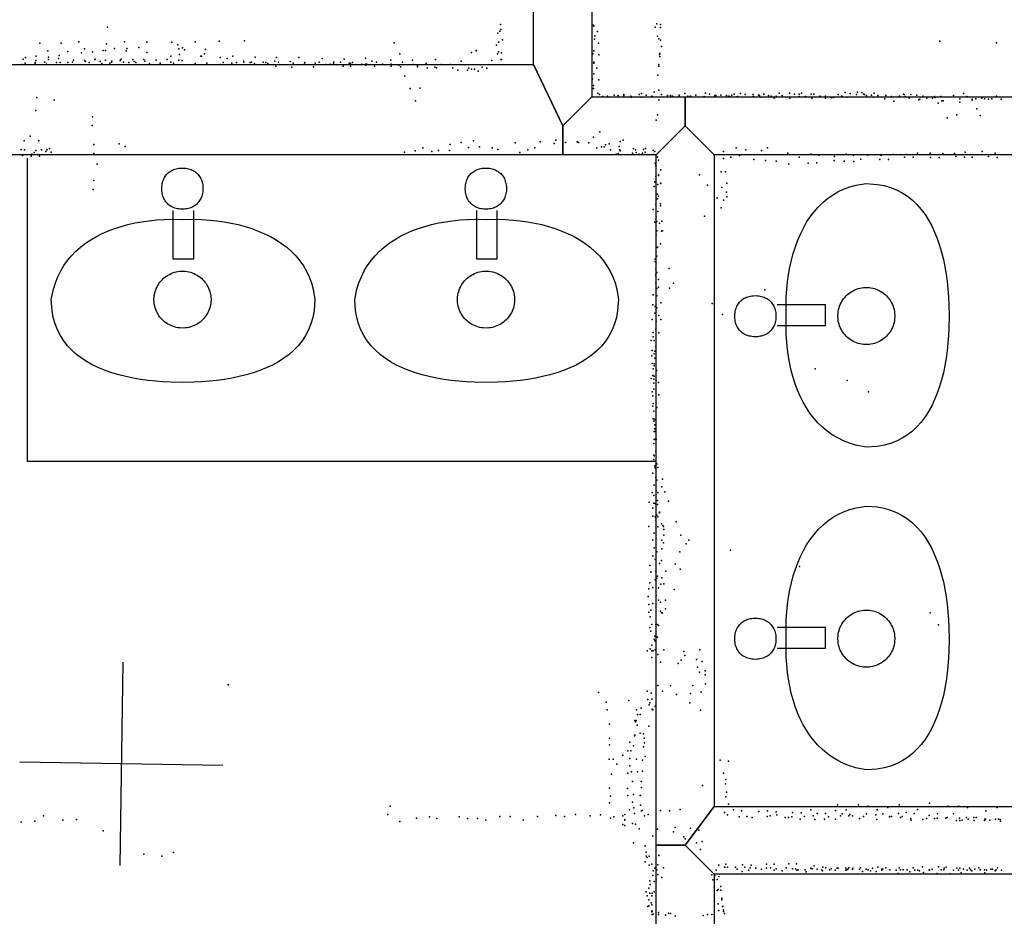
# Model space of a CAD drawing. Header units: millimetres. Extents: x -42542 to 45243, y -38526 to 67765.
# Tile 53 of 71: x -6556 to -4617, y 13856 to 15620. Entities that reach past the tile are written whole.
import ezdxf

# ---------------------------------------------------------------- set-up
doc = ezdxf.new("R2010")
doc.units = ezdxf.units.MM
for name, color, linetype in [('OBJECTS', 8, 'Continuous'), ('P', 9, 'Continuous'), ('PANOS', 10, 'Continuous'), ('ROOMS', 1, 'Continuous'), ('WALLS', 3, 'Continuous')]:
    doc.layers.add(name, color=color, linetype=linetype)

# ---------------------------------------------------------------- blocks, each defined once
blk = doc.blocks.new('Basin_43')
for points in [[(-40.8, 149.1), (-40.7, 153.4), (-40.3, 156.1), (-39.9, 158.8), (-39.3, 161.4), (-38.5, 163.9), (-37.7, 166.3), (-36.7, 168.6), (-35.5, 170.8), (-34.3, 172.9), (-32.9, 174.8), (-31.3, 176.7), (-29.7, 178.5), (-27.9, 180.1), (-26.1, 181.6), (-24.1, 183), (-22, 184.3), (-19.8, 185.4), (-17.5, 186.5), (-15.1, 187.3), (-12.7, 188.1), (-10.1, 188.6), (-7.4, 189.1), (-4.6, 189.4), (-0.4, 189.5)], [(-0.4, 189.5), (3.9, 189.4), (6.7, 189.1), (9.4, 188.7), (12, 188.1), (14.5, 187.3), (16.9, 186.5), (19.2, 185.5), (21.4, 184.3), (23.5, 183.1), (25.4, 181.7), (27.3, 180.2), (29.1, 178.6), (30.7, 176.8), (32.3, 174.9), (33.7, 173), (34.9, 170.9), (36.1, 168.7), (37.1, 166.4), (38, 164), (38.7, 161.5), (39.3, 158.9), (39.8, 156.3), (40.1, 153.5), (40.3, 149.2)], [(-0.4, 108.6), (-4.6, 108.7), (-7.4, 109), (-10.1, 109.5), (-12.7, 110.1), (-15.1, 110.8), (-17.5, 111.7), (-19.8, 112.7), (-22, 113.8), (-24.1, 115.1), (-26.1, 116.5), (-27.9, 118), (-29.7, 119.6), (-31.3, 121.4), (-32.9, 123.3), (-34.3, 125.3), (-35.5, 127.3), (-36.7, 129.5), (-37.7, 131.8), (-38.5, 134.2), (-39.3, 136.7), (-39.9, 139.3), (-40.3, 142), (-40.7, 144.8), (-40.8, 149.1)], [(40.3, 149.2), (40.1, 144.9), (39.8, 142.2), (39.3, 139.5), (38.7, 136.9), (38, 134.4), (37.1, 132), (36.1, 129.7), (34.9, 127.5), (33.7, 125.4), (32.3, 123.4), (30.7, 121.5), (29.1, 119.7), (27.3, 118.1), (25.4, 116.5), (23.5, 115.1), (21.4, 113.9), (19.2, 112.7), (16.9, 111.7), (14.5, 110.8), (12, 110.1), (9.4, 109.5), (6.7, 109), (3.9, 108.7), (-0.4, 108.6)], [(-18.8, 106), (-18.8, 10.9)], [(22, 10.9), (22, 106.1)], [(-258.3, -69.3), (-254.1, -49.1), (-250.2, -36.4), (-245.5, -24.5), (-239.9, -13.1), (-233.5, -2.5), (-226.4, 7.6), (-218.5, 17), (-210, 25.8), (-200.8, 34), (-190.9, 41.5), (-180.5, 48.5), (-169.5, 54.9), (-158, 60.7), (-146, 66), (-133.6, 70.6), (-120.7, 74.8), (-107.5, 78.3), (-93.8, 81.4), (-79.9, 83.9), (-65.7, 85.8), (-51.2, 87.3), (-36.5, 88.3), (-21.6, 88.7), (0.9, 88.5)], [(0.9, 88.5), (23.3, 88.7), (38.1, 88.2), (52.9, 87.2), (67.4, 85.7), (81.8, 83.7), (95.9, 81.2), (109.8, 78.1), (123.3, 74.5), (136.5, 70.3), (149.2, 65.6), (161.5, 60.3), (173.3, 54.5), (184.6, 48.1), (195.2, 41.1), (205.3, 33.5), (214.6, 25.3), (223.2, 16.5), (231.1, 7.1), (238.2, -2.9), (244.4, -13.5), (249.7, -24.8), (254.1, -36.7), (257.5, -49.2), (260.6, -69.3)], [(-18.8, 10.9), (22, 10.9)], [(-56.2, -69.5), (-55.9, -63.9), (-55.5, -60.4), (-54.8, -56.8), (-53.8, -53.4), (-52.7, -50.1), (-51.4, -46.8), (-49.9, -43.7), (-48.2, -40.7), (-46.3, -37.7), (-44.3, -35), (-42.1, -32.3), (-39.7, -29.8), (-37.2, -27.5), (-34.5, -25.3), (-31.7, -23.2), (-28.8, -21.4), (-25.8, -19.7), (-22.6, -18.2), (-19.4, -16.9), (-16, -15.7), (-12.6, -14.9), (-9.1, -14.2), (-5.5, -13.7), (0, -13.5)], [(0, -13.5), (5.5, -13.7), (9.1, -14.2), (12.6, -14.9), (16.1, -15.7), (19.4, -16.9), (22.7, -18.2), (25.8, -19.7), (28.8, -21.4), (31.8, -23.2), (34.6, -25.3), (37.2, -27.5), (39.7, -29.8), (42.1, -32.3), (44.3, -35), (46.4, -37.7), (48.2, -40.7), (49.9, -43.7), (51.4, -46.8), (52.8, -50.1), (53.9, -53.4), (54.8, -56.8), (55.5, -60.4), (56, -63.9), (56.3, -69.5)], [(-0.4, -232.4), (-23.1, -232.1), (-38.2, -231.3), (-53.3, -230.2), (-68.2, -228.6), (-82.9, -226.6), (-97.4, -224.1), (-111.7, -221.1), (-125.5, -217.7), (-139, -213.6), (-152, -209.1), (-164.6, -204), (-176.5, -198.2), (-187.9, -191.9), (-198.6, -185), (-208.6, -177.4), (-217.9, -169.1), (-226.3, -160.2), (-233.9, -150.6), (-240.5, -140.2), (-246.2, -129.1), (-250.9, -117.2), (-254.4, -104.5), (-256.9, -91.1), (-258.3, -69.3)], [(0, -125.5), (-5.5, -125.2), (-9.1, -124.7), (-12.6, -124.1), (-16, -123.2), (-19.4, -122), (-22.6, -120.7), (-25.8, -119.2), (-28.8, -117.6), (-31.7, -115.7), (-34.5, -113.6), (-37.2, -111.4), (-39.7, -109.1), (-42.1, -106.6), (-44.3, -103.9), (-46.3, -101.2), (-48.2, -98.2), (-49.9, -95.2), (-51.4, -92.1), (-52.7, -88.8), (-53.8, -85.5), (-54.8, -82.1), (-55.5, -78.5), (-55.9, -75), (-56.2, -69.5)], [(260.6, -69.3), (259.2, -91.1), (256.7, -104.5), (253, -117.2), (248.3, -129.1), (242.5, -140.2), (235.7, -150.6), (228, -160.2), (219.4, -169.1), (210, -177.4), (199.8, -185), (188.9, -191.9), (177.3, -198.2), (165.1, -204), (152.4, -209.1), (139.2, -213.6), (125.6, -217.7), (111.5, -221.1), (97.2, -224.1), (82.6, -226.6), (67.7, -228.6), (52.7, -230.2), (37.6, -231.3), (22.4, -232.1), (-0.4, -232.4)], [(56.3, -69.5), (56, -75), (55.5, -78.5), (54.8, -82.1), (53.9, -85.5), (52.8, -88.8), (51.4, -92.1), (49.9, -95.2), (48.2, -98.2), (46.4, -101.2), (44.3, -103.9), (42.1, -106.6), (39.7, -109.1), (37.2, -111.4), (34.6, -113.6), (31.8, -115.7), (28.8, -117.6), (25.8, -119.2), (22.7, -120.7), (19.4, -122), (16.1, -123.2), (12.6, -124.1), (9.1, -124.7), (5.5, -125.2), (0, -125.5)]]:
    blk.add_lwpolyline(points)

msp = doc.modelspace()

# ---------------------------------------------------------------- linework, layer by layer
at = {"layer": 'OBJECTS'}
for points in [[(-6540.5, 14751), (-6540.5, 15348)], [(-5302.2, 14751), (-6540.5, 14751)]]:
    msp.add_lwpolyline(points, dxfattribs=at)
at = {"layer": 'P'}
for p in [(-5609, 15611), (-5426, 15610), (-5301, 15612), (-5294, 15611), (-6383, 15606), (-5614, 15594), (-5610, 15598), (-5608, 15601), (-5425, 15608), (-5418, 15597), (-5304, 15606), (-5294, 15605), (-6516, 15574), (-6474, 15574), (-6439, 15577), (-6385, 15573), (-6349, 15577), (-6305, 15576), (-6256, 15576), (-6244, 15571), (-6210, 15577), (-6163, 15578), (-6113, 15579), (-5818, 15575), (-5617, 15570), (-5612, 15576), (-5605, 15581), (-5424, 15582), (-5423, 15589), (-5416, 15574), (-5300, 15588), (-5297, 15583), (-5294, 15580), (-4744, 15578), (-4632, 15575), (-6500, 15559), (-6461, 15558), (-6434, 15555), (-6428, 15563), (-6412, 15557), (-6391, 15560), (-6387, 15560), (-6369, 15564), (-6346, 15559), (-6345, 15564), (-6321, 15566), (-6305, 15556), (-6242, 15563), (-6241, 15552), (-6235, 15565), (-6231, 15561), (-6192, 15553), (-6190, 15562), (-5807, 15553), (-5666, 15556), (-5657, 15560), (-5657, 15559), (-5615, 15553), (-5613, 15557), (-5607, 15555), (-5427, 15553), (-5425, 15559), (-5415, 15551), (-5296, 15552), (-5295, 15554), (-5292, 15568), (-6551, 15532), (-6549, 15543), (-6545, 15535), (-6544, 15546), (-6525, 15536), (-6525, 15535), (-6524, 15540), (-6523, 15549), (-6506, 15537), (-6503, 15533), (-6499, 15547), (-6499, 15542), (-6483, 15536), (-6479, 15544), (-6478, 15550), (-6476, 15536), (-6461, 15536), (-6452, 15537), (-6450, 15541), (-6428, 15540), (-6426, 15538), (-6419, 15536), (-6408, 15542), (-6407, 15543), (-6397, 15538), (-6394, 15534), (-6387, 15541), (-6378, 15535), (-6375, 15537), (-6374, 15539), (-6358, 15540), (-6356, 15543), (-6351, 15537), (-6341, 15536), (-6333, 15542), (-6330, 15538), (-6327, 15536), (-6311, 15542), (-6309, 15539), (-6300, 15534), (-6287, 15541), (-6279, 15535), (-6279, 15533), (-6265, 15542), (-6258, 15549), (-6258, 15537), (-6253, 15535), (-6242, 15541), (-6236, 15540), (-6210, 15534), (-6199, 15549), (-6198, 15549), (-6187, 15535), (-6161, 15546), (-6161, 15532), (-6155, 15536), (-6147, 15544), (-6138, 15535), (-6136, 15549), (-6129, 15536), (-6115, 15539), (-6114, 15537), (-6102, 15536), (-6099, 15537), (-6093, 15534), (-6092, 15547), (-6076, 15537), (-6071, 15536), (-6067, 15534), (-6053, 15539), (-6050, 15546), (-6046, 15537), (-6023, 15538), (-6017, 15535), (-6006, 15546), (-5996, 15532), (-5995, 15533), (-5994, 15536), (-5974, 15535), (-5966, 15537), (-5960, 15544), (-5953, 15532), (-5944, 15533), (-5938, 15535), (-5937, 15537), (-5924, 15537), (-5917, 15543), (-5907, 15535), (-5904, 15534), (-5900, 15536), (-5882, 15533), (-5875, 15545), (-5875, 15533), (-5872, 15533), (-5862, 15539), (-5853, 15537), (-5841, 15533), (-5825, 15541), (-5824, 15533), (-5802, 15537), (-5782, 15541), (-5780, 15532), (-5755, 15534), (-5737, 15542), (-5726, 15532), (-5707, 15532), (-5686, 15539), (-5626, 15540), (-5608, 15542), (-5607, 15542), (-5425, 15537), (-5425, 15535), (-5297, 15532), (-5295, 15548), (-6051, 15529), (-6020, 15527), (-5977, 15528), (-5919, 15529), (-5904, 15529), (-5874, 15531), (-5857, 15529), (-5824, 15529), (-5809, 15531), (-5806, 15528), (-5772, 15529), (-5772, 15528), (-5753, 15526), (-5738, 15527), (-5735, 15526), (-5703, 15526), (-5693, 15521), (-5674, 15521), (-5671, 15525), (-5666, 15523), (-5660, 15523), (-5653, 15519), (-5645, 15527), (-5636, 15525), (-5425, 15514), (-5419, 15525), (-5297, 15529), (-5797, 15509), (-5428, 15504), (-5415, 15502), (-5299, 15511), (-5787, 15485), (-5767, 15486), (-5426, 15491), (-5426, 15485), (-5417, 15476), (-5331, 15475), (-5306, 15478), (-5297, 15482), (-5246, 15475), (-5205, 15476), (-5197, 15474), (-5149, 15474), (-5136, 15475), (-5090, 15474), (-5060, 15476), (-5040, 15476), (-5030, 15474), (-5021, 15474), (-5016, 15476), (-4997, 15474), (-4992, 15474), (-4930, 15477), (-4920, 15475), (-4906, 15478), (-4897, 15477), (-4894, 15474), (-4873, 15476), (-4815, 15474), (-4697, 15475), (-6522, 15467), (-6488, 15462), (-5776, 15461), (-5414, 15473), (-5408, 15469), (-5398, 15470), (-5385, 15472), (-5377, 15471), (-5366, 15473), (-5366, 15471), (-5352, 15470), (-5351, 15468), (-5336, 15473), (-5332, 15468), (-5322, 15472), (-5311, 15470), (-5297, 15463), (-5292, 15473), (-5280, 15471), (-5274, 15471), (-5270, 15470), (-5258, 15469), (-5257, 15472), (-5240, 15470), (-5235, 15470), (-5224, 15472), (-5208, 15469), (-5187, 15471), (-5185, 15471), (-5175, 15472), (-5164, 15471), (-5159, 15470), (-5157, 15469), (-5153, 15472), (-5142, 15469), (-5127, 15473), (-5111, 15473), (-5111, 15469), (-5101, 15472), (-5099, 15471), (-5096, 15468), (-5081, 15471), (-5076, 15470), (-5070, 15466), (-5066, 15470), (-5054, 15471), (-5039, 15466), (-5021, 15469), (-5008, 15469), (-4996, 15466), (-4980, 15470), (-4969, 15470), (-4969, 15466), (-4957, 15467), (-4953, 15467), (-4944, 15473), (-4937, 15470), (-4926, 15468), (-4908, 15473), (-4892, 15473), (-4888, 15471), (-4878, 15472), (-4875, 15468), (-4866, 15471), (-4852, 15465), (-4850, 15471), (-4839, 15469), (-4834, 15460), (-4823, 15470), (-4814, 15473), (-4812, 15469), (-4804, 15466), (-4801, 15473), (-4789, 15472), (-4785, 15463), (-4783, 15464), (-4777, 15470), (-4769, 15466), (-4758, 15466), (-4754, 15469), (-4753, 15467), (-4747, 15456), (-4742, 15469), (-4740, 15461), (-4737, 15461), (-4717, 15471), (-4704, 15465), (-4704, 15458), (-4690, 15469), (-4680, 15464), (-4680, 15462), (-4673, 15465), (-4661, 15466), (-4656, 15465), (-4648, 15464), (-4641, 15465), (-4632, 15470), (-4623, 15464), (-6524, 15442), (-4671, 15445), (-6412, 15429), (-5302, 15423), (-5300, 15433), (-4729, 15427), (-4710, 15433), (-4664, 15432), (-6413, 15412), (-5413, 15400), (-6547, 15382), (-6535, 15391), (-6518, 15382), (-5686, 15379), (-5662, 15382), (-5580, 15378), (-5531, 15380), (-5503, 15377), (-5500, 15383), (-5481, 15379), (-5458, 15380), (-5455, 15379), (-5435, 15378), (-5426, 15389), (-5373, 15381), (-5367, 15383), (-6553, 15365), (-6546, 15364), (-6527, 15359), (-6524, 15363), (-6513, 15364), (-6504, 15361), (-6502, 15365), (-6502, 15364), (-6497, 15367), (-6494, 15360), (-6410, 15375), (-6410, 15357), (-6360, 15376), (-6348, 15371), (-5798, 15360), (-5777, 15362), (-5762, 15368), (-5744, 15361), (-5731, 15363), (-5709, 15363), (-5708, 15375), (-5672, 15369), (-5650, 15370), (-5625, 15368), (-5614, 15365), (-5571, 15359), (-5555, 15364), (-5541, 15368), (-5419, 15368), (-5410, 15370), (-5405, 15370), (-5402, 15374), (-5395, 15376), (-5392, 15364), (-5377, 15357), (-5375, 15371), (-5374, 15364), (-5373, 15362), (-5349, 15358), (-5347, 15367), (-5343, 15364), (-5342, 15359), (-5329, 15358), (-5327, 15365), (-5324, 15360), (-5323, 15367), (-5308, 15363), (-5305, 15361), (-5170, 15361), (-5145, 15368), (-5126, 15364), (-5095, 15363), (-5083, 15368), (-5043, 15358), (-4788, 15358), (-4763, 15358), (-4738, 15357), (-4715, 15357), (-4694, 15360), (-4660, 15361), (-4635, 15358), (-6550, 15353), (-6533, 15352), (-6532, 15356), (-6520, 15355), (-6517, 15352), (-5381, 15356), (-5336, 15356), (-5307, 15355), (-5304, 15338), (-5300, 15350), (-5298, 15344), (-5170, 15347), (-5155, 15350), (-5138, 15353), (-5110, 15345), (-5087, 15343), (-5066, 15342), (-5021, 15350), (-5003, 15338), (-4998, 15356), (-4986, 15339), (-4982, 15354), (-4952, 15343), (-4951, 15351), (-4932, 15342), (-4928, 15356), (-4914, 15354), (-4913, 15341), (-4899, 15346), (-4886, 15354), (-4862, 15345), (-4859, 15353), (-4845, 15345), (-4835, 15355), (-4813, 15350), (-4810, 15355), (-4796, 15350), (-4762, 15349), (-4745, 15349), (-4712, 15351), (-4695, 15350), (-4680, 15350), (-4648, 15351), (-4631, 15349), (-6403, 15336), (-5303, 15334), (-5293, 15325), (-5174, 15321), (-5166, 15321), (-5041, 15336), (-6410, 15304), (-5305, 15301), (-5303, 15312), (-5298, 15315), (-5298, 15314), (-5294, 15299), (-5217, 15315), (-5163, 15299), (-6411, 15286), (-5306, 15292), (-5299, 15296), (-5293, 15298), (-5201, 15295), (-5173, 15290), (-5164, 15281), (-5300, 15277), (-5300, 15268), (-5298, 15273), (-5182, 15270), (-5170, 15265), (-5163, 15272), (-5308, 15247), (-5303, 15257), (-5299, 15243), (-5294, 15258), (-5294, 15254), (-5174, 15250), (-5305, 15222), (-5302, 15232), (-5301, 15223), (-5291, 15224), (-5207, 15234), (-5301, 15205), (-5296, 15220), (-5292, 15204), (-5290, 15205), (-5302, 15196), (-5300, 15173), (-5300, 15172), (-5294, 15179), (-5304, 15149), (-5304, 15144), (-5301, 15155), (-5303, 15130), (-5277, 15131), (-5303, 15119), (-5303, 15116), (-5301, 15123), (-5298, 15109), (-5303, 15102), (-5301, 15091), (-5298, 15094), (-5276, 15092), (-5268, 15102), (-5088, 15089), (-5308, 15079), (-5301, 15077), (-5309, 15059), (-5304, 15056), (-5301, 15053), (-5293, 15063), (-5192, 15062), (-5310, 15030), (-5305, 15043), (-5297, 15038), (-5293, 15030), (-5172, 15040), (-5303, 15011), (-5302, 15027), (-5312, 14989), (-5308, 15005), (-5308, 14996), (-5306, 14989), (-5297, 15004), (-5310, 14969), (-5303, 14978), (-5311, 14959), (-5306, 14963), (-5305, 14968), (-5305, 14954), (-5310, 14944), (-5308, 14933), (-5306, 14943), (-5306, 14939), (-4989, 14933), (-5312, 14914), (-5309, 14920), (-5307, 14913), (-5306, 14919), (-5301, 14930), (-5307, 14905), (-5307, 14893), (-5298, 14906), (-4926, 14910), (-5310, 14888), (-5310, 14888), (-5309, 14880), (-5297, 14882), (-4884, 14888), (-5309, 14860), (-5308, 14865), (-5301, 14857), (-5308, 14835), (-5307, 14850), (-5307, 14835), (-5307, 14830), (-5305, 14823), (-5305, 14815), (-5304, 14833), (-5306, 14810), (-5305, 14795), (-5304, 14810), (-5307, 14786), (-5306, 14794), (-5303, 14794), (-5302, 14794), (-5307, 14763), (-5306, 14762), (-5303, 14771), (-5307, 14755), (-5304, 14743), (-5304, 14741), (-5304, 14738), (-5301, 14746), (-5299, 14739), (-5309, 14728), (-5303, 14719), (-5306, 14704), (-5301, 14714), (-5291, 14701), (-5290, 14716), (-5310, 14690), (-5307, 14684), (-5302, 14694), (-5299, 14690), (-5285, 14691), (-5316, 14671), (-5309, 14659), (-5307, 14669), (-5304, 14668), (-5300, 14674), (-5300, 14666), (-5278, 14673), (-5309, 14643), (-5304, 14642), (-5301, 14645), (-5299, 14642), (-5296, 14651), (-5296, 14650), (-5317, 14623), (-5303, 14635), (-5299, 14622), (-5292, 14628), (-5289, 14625), (-5288, 14623), (-5263, 14632), (-5306, 14610), (-5287, 14617), (-5287, 14606), (-5254, 14606), (-5309, 14596), (-5291, 14596), (-5288, 14591), (-5243, 14589), (-5238, 14596), (-5309, 14565), (-5306, 14581), (-5301, 14573), (-5291, 14579), (-5256, 14573), (-5156, 14576), (-5315, 14546), (-5304, 14558), (-5296, 14550), (-5292, 14556), (-5265, 14549), (-5020, 14544), (-5313, 14533), (-5303, 14535), (-5300, 14525), (-5283, 14535), (-5255, 14539), (-5315, 14512), (-5304, 14518), (-5302, 14521), (-5301, 14521), (-5293, 14509), (-5291, 14522), (-5287, 14510), (-5318, 14485), (-5317, 14500), (-5309, 14503), (-5302, 14487), (-5298, 14502), (-5267, 14499), (-5317, 14469), (-5309, 14471), (-5298, 14478), (-5294, 14474), (-5284, 14478), (-5317, 14454), (-5313, 14458), (-5294, 14456), (-5292, 14453), (-5290, 14453), (-5284, 14461), (-4763, 14453), (-5314, 14445), (-5311, 14430), (-5303, 14430), (-5300, 14430), (-5298, 14428), (-4746, 14429), (-5315, 14424), (-5313, 14417), (-5305, 14407), (-5311, 14389), (-5306, 14401), (-5305, 14398), (-5302, 14406), (-5300, 14405), (-5320, 14378), (-5314, 14382), (-5311, 14378), (-5308, 14378), (-5304, 14380), (-5299, 14371), (-5287, 14380), (-5248, 14377), (-5246, 14369), (-5216, 14380), (-5311, 14365), (-5294, 14356), (-5259, 14353), (-5253, 14360), (-5223, 14361), (-5212, 14357), (-5221, 14346), (-5217, 14336), (-5206, 14339), (-5206, 14331), (-6145, 14311), (-5299, 14310), (-5230, 14310), (-5205, 14313), (-5416, 14296), (-5320, 14299), (-5312, 14295), (-5290, 14299), (-5274, 14309), (-5262, 14292), (-5235, 14294), (-5214, 14297), (-5401, 14277), (-5356, 14280), (-5319, 14282), (-5316, 14272), (-5315, 14276), (-5311, 14283), (-5236, 14276), (-5399, 14262), (-5341, 14262), (-5339, 14253), (-5334, 14253), (-5332, 14265), (-5310, 14263), (-5309, 14262), (-5304, 14269), (-5215, 14261), (-5394, 14234), (-5344, 14241), (-5343, 14238), (-5342, 14241), (-5340, 14232), (-5334, 14216), (-5327, 14215), (-5317, 14230), (-5394, 14206), (-5354, 14198), (-5345, 14211), (-5344, 14212), (-5326, 14206), (-5325, 14197), (-5394, 14193), (-5358, 14181), (-5352, 14181), (-5347, 14191), (-5327, 14189), (-5395, 14165), (-5387, 14165), (-5380, 14155), (-5368, 14173), (-5354, 14166), (-5341, 14165), (-5329, 14163), (-5324, 14170), (-5176, 14163), (-5160, 14161), (-5358, 14137), (-5354, 14152), (-5351, 14140), (-5339, 14140), (-5329, 14141), (-5170, 14137), (-5390, 14135), (-5349, 14121), (-5332, 14121), (-5166, 14116), (-5165, 14125), (-5394, 14108), (-5359, 14107), (-5331, 14109), (-5211, 14113), (-5164, 14100), (-5394, 14079), (-5392, 14092), (-5358, 14093), (-5349, 14080), (-5347, 14095), (-5334, 14093), (-5333, 14093), (-5165, 14091), (-4764, 14078), (-5826, 14072), (-5355, 14065), (-5346, 14069), (-5345, 14058), (-5333, 14074), (-5331, 14063), (-5330, 14064), (-5294, 14064), (-5276, 14063), (-5255, 14066), (-5168, 14060), (-5160, 14076), (-5150, 14065), (-5134, 14063), (-5100, 14062), (-5083, 14063), (-5066, 14061), (-5034, 14060), (-5017, 14059), (-4998, 14065), (-4985, 14058), (-4969, 14058), (-4949, 14064), (-4945, 14075), (-4928, 14065), (-4904, 14075), (-4885, 14072), (-4867, 14065), (-4846, 14070), (-4825, 14058), (-4824, 14075), (-4810, 14060), (-4794, 14058), (-4788, 14066), (-4727, 14072), (-4707, 14072), (-4689, 14070), (-4653, 14063), (-4631, 14070), (-6553, 14041), (-6526, 14043), (-6509, 14053), (-6471, 14045), (-6444, 14046), (-5831, 14056), (-5807, 14042), (-5774, 14049), (-5749, 14051), (-5734, 14048), (-5690, 14051), (-5674, 14048), (-5654, 14048), (-5638, 14045), (-5610, 14052), (-5590, 14052), (-5564, 14045), (-5536, 14052), (-5500, 14054), (-5483, 14052), (-5461, 14056), (-5432, 14053), (-5412, 14055), (-5392, 14049), (-5386, 14051), (-5368, 14053), (-5364, 14056), (-5364, 14046), (-5364, 14045), (-5325, 14053), (-5318, 14056), (-5162, 14055), (-5139, 14051), (-5124, 14052), (-5113, 14050), (-5084, 14052), (-5078, 14053), (-5065, 14055), (-5048, 14050), (-5042, 14050), (-5035, 14051), (-5019, 14047), (-5010, 14052), (-4993, 14053), (-4990, 14046), (-4971, 14047), (-4963, 14051), (-4949, 14047), (-4939, 14053), (-4936, 14057), (-4923, 14053), (-4921, 14056), (-4916, 14053), (-4902, 14048), (-4894, 14052), (-4888, 14057), (-4870, 14055), (-4868, 14046), (-4856, 14057), (-4843, 14052), (-4843, 14051), (-4839, 14052), (-4821, 14050), (-4818, 14052), (-4801, 14048), (-4800, 14045), (-4777, 14046), (-4770, 14048), (-4765, 14054), (-4754, 14048), (-4749, 14049), (-4748, 14057), (-4732, 14049), (-4729, 14050), (-4717, 14057), (-4711, 14044), (-4705, 14049), (-4704, 14044), (-4700, 14045), (-4691, 14050), (-4688, 14047), (-4677, 14050), (-4676, 14044), (-4672, 14050), (-4656, 14044), (-4655, 14047), (-4654, 14047), (-4645, 14045), (-4634, 14047), (-4628, 14047), (-4625, 14046), (-4624, 14043), (-6391, 14024), (-5368, 14036), (-5364, 14034), (-5349, 14038), (-5343, 14037), (-5336, 14028), (-5300, 14027), (-5268, 14022), (-5265, 14030), (-5235, 14029), (-5218, 14025), (-5347, 14000), (-5309, 14013), (-5248, 14012), (-5245, 14008), (-5223, 14000), (-5212, 14003), (-6253, 13981), (-5324, 13994), (-5322, 13982), (-5215, 13987), (-6311, 13978), (-6276, 13974), (-5324, 13963), (-5322, 13974), (-5320, 13971), (-5316, 13974), (-5297, 13976), (-5297, 13975), (-5316, 13956), (-5311, 13958), (-5308, 13945), (-5305, 13950), (-5301, 13947), (-5299, 13957), (-5288, 13951), (-5184, 13946), (-5179, 13956), (-5168, 13952), (-5167, 13952), (-5165, 13958), (-5162, 13952), (-5146, 13952), (-5143, 13948), (-5133, 13944), (-5132, 13957), (-5128, 13952), (-5120, 13946), (-5117, 13951), (-5115, 13956), (-5106, 13950), (-5095, 13948), (-5085, 13958), (-5085, 13950), (-5077, 13951), (-5070, 13958), (-5070, 13946), (-5066, 13949), (-5054, 13945), (-5046, 13951), (-5041, 13959), (-5034, 13949), (-5028, 13949), (-5026, 13959), (-5025, 13946), (-5023, 13947), (-5009, 13947), (-5007, 13943), (-4998, 13950), (-4995, 13949), (-4991, 13955), (-4985, 13948), (-4976, 13947), (-4975, 13945), (-4974, 13952), (-4968, 13951), (-4961, 13947), (-4958, 13949), (-4950, 13946), (-4946, 13950), (-4944, 13950), (-4929, 13950), (-4929, 13946), (-4927, 13947), (-4925, 13948), (-4923, 13951), (-4916, 13948), (-4915, 13950), (-4902, 13948), (-4900, 13951), (-4896, 13944), (-4889, 13948), (-4885, 13947), (-4880, 13945), (-4876, 13950), (-4869, 13944), (-4866, 13952), (-4858, 13948), (-4858, 13946), (-4857, 13948), (-4856, 13948), (-4850, 13951), (-4842, 13947), (-4830, 13946), (-4824, 13951), (-4821, 13947), (-4816, 13947), (-4808, 13947), (-4803, 13943), (-4796, 13951), (-4793, 13946), (-4787, 13946), (-4784, 13945), (-4778, 13953), (-4776, 13942), (-4765, 13947), (-4764, 13946), (-4759, 13948), (-4746, 13953), (-4741, 13947), (-4736, 13947), (-4735, 13950), (-4731, 13952), (-4717, 13946), (-4710, 13950), (-4707, 13946), (-4704, 13950), (-4697, 13948), (-4690, 13946), (-4685, 13950), (-4683, 13947), (-4681, 13945), (-4675, 13948), (-4667, 13951), (-4664, 13947), (-4656, 13947), (-4652, 13946), (-4643, 13948), (-4640, 13948), (-4635, 13945), (-4633, 13947), (-4630, 13951), (-4622, 13946), (-5315, 13925), (-5309, 13936), (-5306, 13924), (-5302, 13927), (-5299, 13938), (-5291, 13932), (-5193, 13937), (-5191, 13927), (-5187, 13935), (-5182, 13928), (-5179, 13934), (-4826, 13940), (-4749, 13940), (-4724, 13939), (-4702, 13941), (-4655, 13941), (-5322, 13904), (-5317, 13911), (-5314, 13918), (-5306, 13904), (-5188, 13913), (-5182, 13906), (-5180, 13908), (-5175, 13914), (-5175, 13907), (-5320, 13896), (-5317, 13888), (-5315, 13901), (-5311, 13896), (-5310, 13901), (-5173, 13891), (-5173, 13888), (-5319, 13875), (-5317, 13876), (-5312, 13882), (-5311, 13878), (-5311, 13866), (-5311, 13864), (-5310, 13865), (-5180, 13880), (-5179, 13867), (-5172, 13875), (-5171, 13875), (-5170, 13868), (-5170, 13865), (-5310, 13859), (-5308, 13860), (-5298, 13863), (-5298, 13859), (-5284, 13858), (-5278, 13862), (-5274, 13861), (-5265, 13856), (-5210, 13857), (-5201, 13859), (-5193, 13859), (-5188, 13859), (-5168, 13861)]:
    msp.add_point(p, dxfattribs=at)
at = {"layer": 'PANOS'}
for points in [[(-6352.3, 14355.6), (-6358.6, 13955.7)], [(-6155.5, 14152.5), (-6555.4, 14158.8)]]:
    msp.add_lwpolyline(points, dxfattribs=at)
at = {"layer": 'ROOMS'}
msp.add_lwpolyline([(-9296.4, 15532.1), (-8959.9, 15532.1), (-5543.6, 15532.1), (-5543.6, 17697.5), (-8178.8, 17697.5), (-8178.8, 18548.3), (-8153.4, 18554.7), (-8153.4, 19608.8), (-8153.4, 20497.8), (-9956.8, 20497.8)], dxfattribs=at)
for points in [[(-2921, 14071.6), (-2921, 18510.2), (-5429.2, 18510.2), (-5429.2, 17754.6), (-5429.2, 15468.6), (-5245.1, 15468.6), (-4514.9, 15468.6), (-4514.9, 15354.3), (-5187.9, 15354.3), (-5187.9, 14071.6), (-2921, 14071.6)], [(-8877.3, 12877.8), (-5302.2, 12877.8), (-5302.2, 13995.4), (-5302.2, 15354.3), (-5486.4, 15354.3), (-8877.3, 15354.3), (-8877.3, 12877.8)], [(-4502.1, 12795.8), (-4502.1, 12305.3), (-3736.2, 11569.7), (-2921, 11569.7), (-2921, 13938.2), (-5187.9, 13938.2), (-5187.9, 12789.4), (-4502.1, 12795.8)]]:
    msp.add_lwpolyline(points, close=True, dxfattribs=at)
at = {"layer": 'WALLS'}
for points in [[(-5543.6, 15532.1), (-5543.6, 17697.5), (-5486.4, 17754.6), (-5429.2, 17754.6), (-5429.2, 15468.6), (-5486.4, 15411.5), (-5543.6, 15532.1)], [(-8959.9, 15532.1), (-5543.6, 15532.1), (-5486.4, 15411.5), (-5486.4, 15354.3), (-8877.3, 15354.3), (-8959.9, 15411.5), (-8959.9, 15532.1)], [(-5302.2, 15354.3), (-5486.4, 15354.3), (-5486.4, 15411.5), (-5429.2, 15468.6), (-5245.1, 15468.6), (-5245.1, 15411.5), (-5302.2, 15354.3)], [(-5245.1, 15468.6), (-4514.9, 15468.6), (-4514.9, 15411.5), (-4514.9, 15354.3), (-5187.9, 15354.3), (-5245.1, 15411.5), (-5245.1, 15468.6)], [(-5302.2, 13995.4), (-5302.2, 15354.3), (-5245.1, 15411.5), (-5187.9, 15354.3), (-5187.9, 14071.6), (-5245.1, 13995.4), (-5302.2, 13995.4)], [(-2921, 13938.2), (-5187.9, 13938.2), (-5245.1, 13995.4), (-5187.9, 14071.6), (-2921, 14071.6), (-2800.3, 13995.4), (-2921, 13938.2)], [(-5302.2, 12877.8), (-5302.2, 13995.4), (-5245.1, 13995.4), (-5187.9, 13938.2), (-5187.9, 12789.4), (-5245.1, 12731.8), (-5302.2, 12877.8)]]:
    msp.add_lwpolyline(points, dxfattribs=at)

# ---------------------------------------------------------------- block references
at = {"layer": 'OBJECTS'}
for p, rotation in [((-6235.1, 15138.9), 360), ((-4957.9, 15037.1), 90), ((-4957.9, 14402.1), 90)]:
    msp.add_blockref('Basin_43', p, dxfattribs=dict(at, rotation=rotation))
msp.add_blockref('Basin_43', (-5637.4, 15138.9), dxfattribs=at)

doc.saveas('drawing.dxf')
